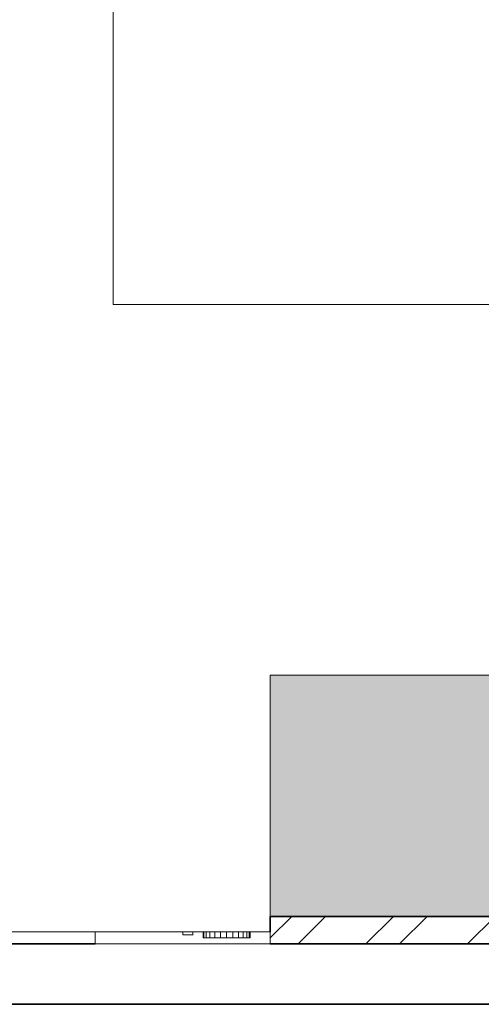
# Model space of a CAD drawing. Header units: centimetres. Extents: x 511 to 2122, y 723 to 1373.
# Tile 2 of 89: x 895 to 971, y 723 to 886. Entities that reach past the tile are written whole.
import ezdxf

# ---------------------------------------------------------------- set-up
doc = ezdxf.new("R2010")
doc.units = ezdxf.units.CM
for name, color, linetype, lineweight in [('A-GENM', 13, 'Continuous', 18), ('A-WALL', 113, 'Continuous', 18), ('G-IMPT', 8, 'Continuous', 18), ('Q-CASE', 31, 'Continuous', 18)]:
    doc.layers.add(name, color=color, linetype=linetype, lineweight=lineweight)

# ---------------------------------------------------------------- blocks, each defined once
blk = doc.blocks.new('tapete01 - tapete 280x220cm-331950-PROJETO_TÉRREO')
at = {"layer": 'A-GENM'}
for p, q in [((-140, 110), (-140, -110)), ((-140, -110), (140, -110))]:
    blk.add_line(p, q, dxfattribs=at)
blk = doc.blocks.new('PAINEL - PAINEL-552433-PROJETO_TÉRREO')
at = {"layer": 'Q-CASE'}
h = blk.add_hatch(dxfattribs=at)
h.set_pattern_fill('FP_6', color=256, style=0, pattern_type=2)
h.set_pattern_definition([(45, (0, 0), (-8.41881, 8.41881), []), (45, (5.613, 0), (-8.41881, 8.41881), [])])
h.paths.add_polyline_path([(1181.03, 733), (1182.06, 733), (1182.06, 737.58), (936.06, 737.58), (936.06, 733), (1178.65, 733)], flags=0)
at = {"layer": 'Q-CASE', "lineweight": 35}
for p, q in [((1182.06, 737.58), (936.06, 737.58)), ((936.06, 737.58), (936.06, 735)), ((936.06, 733), (1182.06, 733))]:
    blk.add_line(p, q, dxfattribs=at)
blk = doc.blocks.new('Rev_3D - Revestimento_dwg_Agrupar_1-586217-PROJETO_TÉRREO')
at = {"layer": 'G-IMPT'}
for p, q in [((29, 0), (0, 0)), ((0, 0), (0, -2)), ((3.37, -1), (3.32, -1)), ((11.12, -1), (3.32, -1)), ((3.32, -1), (3.32, -2)), ((3.46, -1), (3.46, -2)), ((3.85, -1), (3.85, -2)), ((4.47, -1), (4.47, -2)), ((5.27, -1), (5.27, -2)), ((6.21, -1), (6.21, -2)), ((7.22, -1), (7.22, -2)), ((8.23, -1), (8.23, -2)), ((9.17, -1), (9.17, -2)), ((9.98, -1), (9.98, -2)), ((10.6, -1), (10.6, -2)), ((10.99, -1), (10.99, -2)), ((11.12, -1), (11.07, -1)), ((11.12, -1), (11.12, -2)), ((12.81, -1.5), (12.76, -1.5)), ((12.81, -2), (12.81, -1.5)), ((12.81, -1.5), (14.5, -1.5)), ((14.5, -1.5), (14.5, -2)), ((29, 0), (29, -2)), ((0, -2), (3.32, -2)), ((3.32, -2), (3.46, -2)), ((3.46, -2), (3.85, -2)), ((3.85, -2), (4.47, -2)), ((4.47, -2), (5.27, -2)), ((5.27, -2), (6.21, -2)), ((6.21, -2), (7.22, -2)), ((7.22, -2), (8.23, -2)), ((8.23, -2), (9.17, -2)), ((9.17, -2), (9.98, -2)), ((9.98, -2), (10.6, -2)), ((10.6, -2), (10.99, -2)), ((10.99, -2), (11.12, -2)), ((11.12, -2), (12.81, -2)), ((12.81, -2), (12.76, -2)), ((12.81, -2), (14.5, -2)), ((29, -2), (14.5, -2))]:
    blk.add_line(p, q, dxfattribs=at)
at = {"layer": 'G-IMPT', "lineweight": 9}
for p, q in [((3.46, -2), (3.46, -1)), ((3.85, -2), (3.85, -1)), ((4.47, -2), (4.47, -1)), ((5.27, -2), (5.27, -1)), ((6.21, -2), (6.21, -1)), ((7.22, -2), (7.22, -1)), ((8.23, -2), (8.23, -1)), ((9.17, -2), (9.17, -1)), ((9.98, -2), (9.98, -1)), ((10.6, -2), (10.6, -1)), ((10.99, -2), (10.99, -1)), ((14.5, -2), (14.5, -1.5)), ((3.64, -2), (3.32, -2)), ((4.69, -2), (3.75, -2)), ((6.3, -2), (4.92, -2)), ((7.97, -2), (6.48, -2)), ((9.53, -2), (8.14, -2)), ((10.69, -2), (9.76, -2)), ((11.12, -2), (10.81, -2)), ((12.81, -2), (14.5, -2))]:
    blk.add_line(p, q, dxfattribs=at)
at = {"layer": 'G-IMPT', "lineweight": 9, "flags": 128}
for points in [[(29, 0), (0, 0), (0, -2), (3.32, -2), (3.32, -1), (11.12, -1), (11.12, -2), (12.81, -2), (12.81, -1.5), (14.5, -1.5)], [(29, 0), (29, -2), (14.5, -2)]]:
    blk.add_lwpolyline(points, dxfattribs=at)
blk = doc.blocks.new('Rev_3D - Revestimento_dwg-586216-PROJETO_TÉRREO')
blk.add_blockref('Rev_3D - Revestimento_dwg_Agrupar_1-586217-PROJETO_TÉRREO', (0, 0))
blk = doc.blocks.new('Rev_3D - Tipo 1-586220-PROJETO_TÉRREO')
blk.add_blockref('Rev_3D - Revestimento_dwg-586216-PROJETO_TÉRREO', (0, -5))
blk = doc.blocks.new('Componentes de gabinete 22 - Componentes de gabinete 22-561788-PROJETO_TÉRREO')
at = {"layer": 'Q-CASE'}
h = blk.add_hatch(color=256, dxfattribs=at)
h.paths.add_polyline_path([(1178.65, 737.58), (1182.06, 737.58), (1182.06, 777.58), (936.06, 777.58), (936.06, 737.58), (1164.39, 737.58)], flags=0)
h.paths.add_polyline_path([(1121.63, 738.58), (995.93, 738.58), (995.93, 739.85), (996.88, 739.85), (996.88, 740.49), (1055.51, 740.49), (1055.51, 740.8), (1056.68, 740.8), (1056.68, 740.49), (1056.88, 740.49), (1056.88, 740.8), (1057.91, 740.8), (1057.91, 740.49), (1058.15, 740.49), (1058.15, 740.8), (1058.93, 740.8), (1058.94, 740.8), (1059.18, 740.8), (1059.18, 740.49), (1059.38, 740.49), (1059.38, 740.8), (1060.41, 740.8), (1060.41, 740.49), (1060.59, 740.49), (1060.59, 740.8), (1061.82, 740.8), (1061.82, 740.49), (1062.12, 740.49), (1062.12, 740.8), (1063.27, 740.8), (1063.27, 740.49), (1063.47, 740.49), (1063.47, 740.8), (1064.5, 740.8), (1064.5, 740.49), (1123.25, 740.49), (1123.25, 739.85), (1124.2, 739.85), (1124.2, 738.58), (1122.93, 738.58)], flags=0)
h.paths.add_polyline_path([(993.52, 742.21), (983.77, 750.99), (973.09, 755.21), (974.66, 759.2), (972.73, 760.96), (976.7, 765.41), (976.74, 765.55), (976.54, 765.66), (976.56, 765.76), (976.28, 765.89), (976.03, 766.12), (975.66, 766.31), (975.14, 766.4), (974.96, 766.38), (974.58, 766.13), (975.28, 767.88), (975.39, 767.44), (975.57, 767.25), (976.05, 767), (976.38, 766.93), (976.76, 766.93), (976.99, 766.84), (977.04, 766.96), (977.26, 766.88), (977.47, 767.33), (977.86, 767.51), (977.95, 767.53), (981.17, 775.67), (984.71, 774.27), (987.45, 777.28), (995.54, 770), (1007.21, 765.39), (1005.49, 761.04), (1008.23, 758.55), (1001.6, 751.18), (999.13, 744.93), (996.8, 745.85), (993.78, 742.49)], flags=0)
h.paths.add_polyline_path([(1152.56, 749.6), (1151.07, 749.72), (1149.57, 750.14), (1148.14, 750.85), (1147.58, 751.25), (1146.9, 751.74), (1145.81, 752.96), (1144.96, 754.35), (1144.38, 755.85), (1144.09, 757.28), (1144.15, 759.05), (1144.42, 760.47), (1145.1, 762.14), (1146.02, 763.45), (1147.03, 764.52), (1148.3, 765.43), (1150.59, 766.36), (1152.64, 766.55), (1154.06, 766.45), (1155.56, 766.02), (1156.98, 765.31), (1157.55, 764.91), (1158.22, 764.43), (1159.32, 763.2), (1160.19, 761.78), (1160.43, 761.23), (1160.75, 760.33), (1161.02, 758.89), (1161.02, 757.33), (1160.69, 755.66), (1160.12, 754.2), (1159.25, 752.83), (1157.81, 751.4), (1156.68, 750.68), (1155.2, 750.02), (1153.83, 749.68), (1152.59, 749.6)], flags=0)
h.paths.add_polyline_path([(1136.56, 753.12), (1135.53, 753.24), (1134.87, 753.43), (1134.35, 753.68), (1133.82, 753.95), (1132.91, 754.72), (1132.26, 755.61), (1131.76, 756.86), (1131.71, 757.17), (1131.61, 757.8), (1131.69, 758.96), (1131.97, 759.97), (1132.48, 760.9), (1133.05, 761.59), (1133.69, 762.06), (1134.47, 762.57), (1135.49, 762.92), (1135.7, 762.96), (1136.56, 763.04), (1137.76, 762.89), (1138.9, 762.46), (1139.87, 761.78), (1140.25, 761.38), (1140.73, 760.77), (1141.26, 759.65), (1141.36, 759.28), (1141.53, 758.25), (1141.33, 756.74), (1140.9, 755.68), (1140.4, 754.95), (1139.45, 754.06), (1139.35, 753.98), (1138.65, 753.61), (1138.21, 753.4), (1137.37, 753.21), (1136.77, 753.14)], flags=0)
h.paths.add_polyline_path([(973.6, 767.89), (973.6, 767.87), (973.64, 767.9)], flags=0)
h.paths.add_polyline_path([(974.4, 766.03), (974.3, 766.2), (974.22, 766.43), (973.92, 766.54), (973.73, 766.67), (973.73, 766.7), (973.52, 766.93), (973.38, 767.16), (973.34, 767.33), (973.33, 767.66), (973.68, 767.93), (973.88, 768), (974.12, 768.04), (974.54, 768.02), (974.81, 767.93), (975.03, 768.05), (975.19, 768.09), (975.19, 768.04), (975.21, 767.99), (975.22, 767.92), (975.18, 767.9), (975.22, 767.83), (974.57, 766.18), (974.52, 766.15), (974.57, 766.13), (974.45, 766.07), (974.44, 766.04), (974.42, 766.04)], flags=0)
for p, q in [((936.06, 777.58), (1182.06, 777.58)), ((936.06, 737.58), (936.06, 777.58))]:
    blk.add_line(p, q, dxfattribs=at)

msp = doc.modelspace()

# ---------------------------------------------------------------- linework, layer by layer
at = {"layer": 'A-WALL'}
msp.add_line((522.06, 735), (907.06, 735), dxfattribs=at)
at = {"layer": 'A-WALL', "lineweight": 35}
for p, q in [((907.06, 733), (512.06, 733)), ((1182.06, 733), (936.06, 733)), ((512.06, 723), (1412.06, 723))]:
    msp.add_line(p, q, dxfattribs=at)

# ---------------------------------------------------------------- block references
at = {"layer": 'A-GENM'}
msp.add_blockref('tapete01 - tapete 280x220cm-331950-PROJETO_TÉRREO', (1050.06, 949), dxfattribs=at)
at = {"layer": 'A-GENM', "rotation": 180}
msp.add_blockref('Rev_3D - Tipo 1-586220-PROJETO_TÉRREO', (936.06, 728), dxfattribs=at)
at = {"layer": 'Q-CASE'}
for name in ['Componentes de gabinete 22 - Componentes de gabinete 22-561788-PROJETO_TÉRREO', 'PAINEL - PAINEL-552433-PROJETO_TÉRREO']:
    msp.add_blockref(name, (0, 0), dxfattribs=at)

doc.saveas('drawing.dxf')
